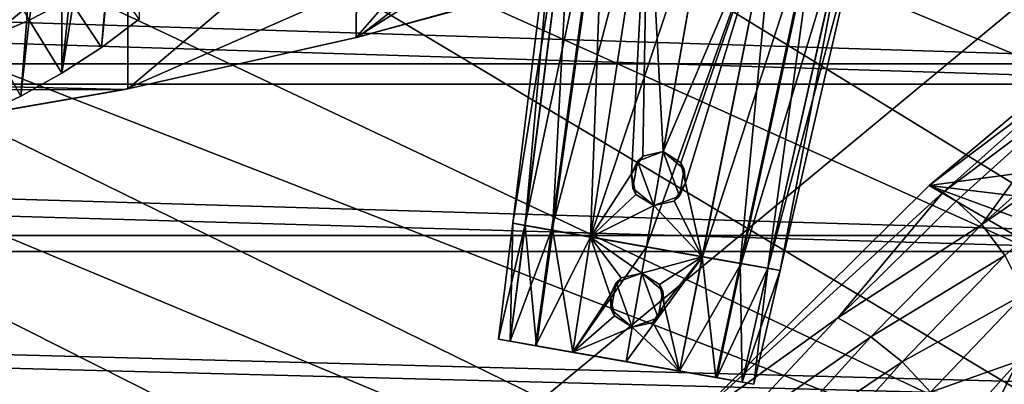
# Model space of a CAD drawing. Header units: metres. Extents: x -1004 to 0, y -708 to 0.
# Tile 76 of 99: x -264 to -120, y -155 to -102. Entities that reach past the tile are written whole.
import ezdxf

# ---------------------------------------------------------------- set-up
doc = ezdxf.new("R2010")
doc.units = ezdxf.units.M

msp = doc.modelspace()

# ---------------------------------------------------------------- linework, layer by layer
at = {"layer": 'top'}
for points in [[(-258.955139, -35.276363, 1923.057129), (-270.013733, -115.911118, 1969.068237), (-270.040436, -30.983635, 1920.656494)], [(-258.955139, -35.276363, 1923.057129), (-257.80545, -35.762718, 1923.442993), (-270.013733, -115.911118, 1969.068237)], [(-257.80545, -35.762718, 1923.442993), (-263.798035, -112.994408, 1967.589844), (-270.013733, -115.911118, 1969.068237)], [(-263.798035, -112.994408, 1967.589844), (-257.80545, -35.762718, 1923.442993), (-257.797852, -109.658508, 1966.107544)], [(-257.80545, -35.762718, 1923.442993), (-246.537567, -40.746387, 1927.94043), (-257.797852, -109.658508, 1966.107544)], [(-257.797852, -109.658508, 1966.107544), (-246.537567, -40.746387, 1927.94043), (-252.0392, -105.917747, 1964.633545)], [(-246.537567, -40.746387, 1927.94043), (-246.547363, -101.787735, 1963.180786), (-252.0392, -105.917747, 1964.633545)], [(-561.725708, -104.741089, 662.000549), (-235.830612, -67.975395, 662.96106), (-595.102356, -95.601303, 662.239807)], [(-192.610825, -87.446632, 662.452759), (-235.830612, -67.975395, 662.96106), (-561.725708, -104.741089, 662.000549)], [(-214.908432, -104.445747, 628.503113), (-248.182053, -111.925209, 628.698975), (-214.735611, -83.622414, 627.957886)], [(-214.735611, -83.622414, 627.957886), (-248.182053, -111.925209, 628.698975), (-248.175293, -87.727577, 628.065369)], [(-199.280731, -86.427849, 628.031311), (-214.908432, -104.445747, 628.503113), (-214.735611, -83.622414, 627.957886)], [(-248.615372, -112.011162, 661.810242), (-192.610825, -87.446632, 662.452759), (-561.725708, -104.741089, 662.000549)], [(-248.615372, -112.011162, 661.810242), (-214.655594, -104.381912, 662.009888), (-192.610825, -87.446632, 662.452759)], [(-186.655548, -96.770103, 628.302124), (-214.908432, -104.445747, 628.503113), (-186.141068, -86.284615, 628.027588)], [(-214.908432, -104.445747, 628.503113), (-199.280731, -86.427849, 628.031311), (-186.141068, -86.284615, 628.027588)], [(-214.655594, -104.381912, 662.009888), (-181.201797, -95.145035, 662.251831), (-192.610825, -87.446632, 662.452759)], [(-248.182053, -111.925209, 628.698975), (-284.991211, -118.29361, 628.865784), (-248.175293, -87.727577, 628.065369)], [(-248.175293, -87.727577, 628.065369), (-284.991211, -118.29361, 628.865784), (-281.993774, -90.968109, 628.150208)], [(-260.813538, -91.824478, 2015.021729), (-266.809174, -94.204414, 2015.506226), (-262.57489, -101.909721, 1990.791138)], [(-256.683899, -98.855873, 1989.811646), (-260.813538, -91.824478, 2015.021729), (-262.57489, -101.909721, 1990.791138)], [(-262.57489, -101.909721, 1990.791138), (-266.809174, -94.204414, 2015.506226), (-268.651154, -104.56086, 1991.802368)], [(-256.683899, -98.855873, 1989.811646), (-252.0392, -105.917747, 1964.633545), (-251.004288, -95.411652, 1988.872925)], [(-252.0392, -105.917747, 1964.633545), (-246.547363, -101.787735, 1963.180786), (-251.004288, -95.411652, 1988.872925)], [(-186.655548, -96.770103, 628.302124), (-181.334183, -95.184921, 629.057373), (-214.908432, -104.445747, 628.503113)], [(-181.334183, -95.184921, 629.057373), (-214.674713, -104.387222, 629.057373), (-214.908432, -104.445747, 628.503113)], [(-181.334183, -95.184921, 629.057373), (-214.655594, -104.381912, 662.009888), (-214.674713, -104.387222, 629.057373)], [(-181.201797, -95.145035, 662.251831), (-214.655594, -104.381912, 662.009888), (-181.334183, -95.184921, 629.057373)], [(-262.57489, -101.909721, 1990.791138), (-257.797852, -109.658508, 1966.107544), (-256.683899, -98.855873, 1989.811646)], [(-257.797852, -109.658508, 1966.107544), (-252.0392, -105.917747, 1964.633545), (-256.683899, -98.855873, 1989.811646)], [(-268.651154, -104.56086, 1991.802368), (-263.798035, -112.994408, 1967.589844), (-262.57489, -101.909721, 1990.791138)], [(-263.798035, -112.994408, 1967.589844), (-257.797852, -109.658508, 1966.107544), (-262.57489, -101.909721, 1990.791138)], [(-561.725708, -104.741089, 662.000549), (-527.853394, -112.279739, 661.803223), (-248.615372, -112.011162, 661.810242)], [(-270.013733, -115.911118, 1969.068237), (-263.798035, -112.994408, 1967.589844), (-268.651154, -104.56086, 1991.802368)], [(-214.674713, -104.387222, 629.057373), (-248.615372, -112.011162, 661.810242), (-248.621658, -112.012901, 629.057373)], [(-214.674713, -104.387222, 629.057373), (-248.621658, -112.012901, 629.057373), (-248.182053, -111.925209, 628.698975)], [(-214.655594, -104.381912, 662.009888), (-248.615372, -112.011162, 661.810242), (-214.674713, -104.387222, 629.057373)], [(-214.908432, -104.445747, 628.503113), (-214.674713, -104.387222, 629.057373), (-248.182053, -111.925209, 628.698975)], [(-283.062836, -118.009041, 629.057373), (-284.991211, -118.29361, 628.865784), (-248.182053, -111.925209, 628.698975)], [(-248.182053, -111.925209, 628.698975), (-248.621658, -112.012901, 629.057373), (-283.062836, -118.009041, 629.057373)], [(-527.853394, -112.279739, 661.803223), (-283.03949, -118.005608, 661.653381), (-248.615372, -112.011162, 661.810242)], [(-248.621658, -112.012901, 629.057373), (-283.03949, -118.005608, 661.653381), (-283.062836, -118.009041, 629.057373)], [(-248.615372, -112.011162, 661.810242), (-283.03949, -118.005608, 661.653381), (-248.621658, -112.012901, 629.057373)]]:
    msp.add_3dface(points, dxfattribs=at)
at = {"layer": 'top01'}
for points in [[(-131.362518, -126.032402, 661.173096), (-92.421669, -93.462975, 662.19281), (-92.553162, -93.56337, 628.322876)], [(-131.362518, -126.032402, 661.173096), (-73.810669, -118.203377, 662.680176), (-92.421669, -93.462975, 662.19281)], [(-131.362335, -126.032669, 628.322815), (-131.362518, -126.032402, 661.173096), (-92.553162, -93.56337, 628.322876)], [(-131.362335, -126.032669, 628.322815), (-92.553162, -93.56337, 628.322876), (-110.860413, -110.569427, 612.19751)], [(-88.384567, -107.338272, 532.275879), (-123.679367, -131.74115, 564.199707), (-89.343918, -101.169235, 563.981506)], [(-89.343918, -101.169235, 563.981506), (-123.679367, -131.74115, 564.199707), (-109.442665, -112.06665, 596.109009)], [(-88.384567, -107.338272, 532.275879), (-120.310997, -136.253616, 532.458923), (-123.679367, -131.74115, 564.199707)], [(-129.359299, -127.036476, 612.237427), (-131.362335, -126.032669, 628.322815), (-110.860413, -110.569427, 612.19751)], [(-129.359299, -127.036476, 612.237427), (-110.860413, -110.569427, 612.19751), (-109.442665, -112.06665, 596.109009)], [(-109.442665, -112.06665, 596.109009), (-127.403709, -128.324387, 596.181824), (-129.359299, -127.036476, 612.237427)], [(-123.679367, -131.74115, 564.199707), (-127.403709, -128.324387, 596.181824), (-109.442665, -112.06665, 596.109009)], [(-131.362518, -126.032402, 661.173096), (-74.484612, -132.885864, 662.662537), (-73.810669, -118.203377, 662.680176)], [(-167.297272, -161.656906, 628.322815), (-167.226578, -161.581223, 660.234009), (-131.362335, -126.032669, 628.322815)], [(-167.297272, -161.656906, 628.322815), (-131.362335, -126.032669, 628.322815), (-129.359299, -127.036476, 612.237427)], [(-167.226578, -161.581223, 660.234009), (-131.362518, -126.032402, 661.173096), (-131.362335, -126.032669, 628.322815)], [(-69.684868, -161.822006, 662.788147), (-131.362518, -126.032402, 661.173096), (-167.226578, -161.581223, 660.234009)], [(-69.684868, -161.822006, 662.788147), (-73.041176, -147.512085, 662.700317), (-131.362518, -126.032402, 661.173096)], [(-73.041176, -147.512085, 662.700317), (-74.484612, -132.885864, 662.662537), (-131.362518, -126.032402, 661.173096)], [(-144.669205, -145.329971, 596.254639), (-167.297272, -161.656906, 628.322815), (-129.359299, -127.036476, 612.237427)], [(-127.403709, -128.324387, 596.181824), (-144.669205, -145.329971, 596.254639), (-129.359299, -127.036476, 612.237427)], [(-127.403709, -128.324387, 596.181824), (-123.679367, -131.74115, 564.199707), (-144.669205, -145.329971, 596.254639)], [(-123.679367, -131.74115, 564.199707), (-139.850632, -148.10556, 564.308838), (-144.669205, -145.329971, 596.254639)], [(-120.310997, -136.253616, 532.458923), (-139.850632, -148.10556, 564.308838), (-123.679367, -131.74115, 564.199707)], [(-120.310997, -136.253616, 532.458923), (-135.308334, -151.731903, 532.550476), (-139.850632, -148.10556, 564.308838)], [(-117.47451, -141.835236, 501.049255), (-135.308334, -151.731903, 532.550476), (-120.310997, -136.253616, 532.458923)], [(-117.47451, -141.835236, 501.049255), (-131.17894, -156.188416, 501.049255), (-135.308334, -151.731903, 532.550476)], [(-118.373405, -151.642166, 470.991943), (-131.17894, -156.188416, 501.049255), (-117.47451, -141.835236, 501.049255)], [(-144.669205, -145.329971, 596.254639), (-161.207809, -163.052963, 596.327454), (-167.297272, -161.656906, 628.322815)], [(-139.850632, -148.10556, 564.308838), (-161.207809, -163.052963, 596.327454), (-144.669205, -145.329971, 596.254639)], [(-139.850632, -148.10556, 564.308838), (-155.316925, -165.149384, 564.417969), (-161.207809, -163.052963, 596.327454)], [(-135.308334, -151.731903, 532.550476), (-155.316925, -165.149384, 564.417969), (-139.850632, -148.10556, 564.308838)], [(-135.308334, -151.731903, 532.550476), (-149.62262, -167.851547, 532.642029), (-155.316925, -165.149384, 564.417969)], [(-131.17894, -156.188416, 501.049255), (-149.62262, -167.851547, 532.642029), (-135.308334, -151.731903, 532.550476)], [(-128.405945, -171.552017, 442.875641), (-143.705566, -180.003922, 472.123138), (-118.373405, -151.642166, 470.991943)], [(-143.705566, -180.003922, 472.123138), (-131.17894, -156.188416, 501.049255), (-118.373405, -151.642166, 470.991943)], [(-116.972603, -159.508804, 441.937164), (-128.405945, -171.552017, 442.875641), (-118.373405, -151.642166, 470.991943)]]:
    msp.add_3dface(points, dxfattribs=at)
at = {"layer": 'top0123410'}
for points in [[(-71.917656, -108.310646, 2112.649414), (-61.497986, -80.844574, 2094.340576), (-942.551392, -80.844612, 2094.340576)], [(-932.131714, -108.310623, 2112.649414), (-71.917656, -108.310646, 2112.649414), (-942.551392, -80.844612, 2094.340576)], [(-929.595459, -111.251724, 2111.123535), (-939.832214, -84.262329, 2093.132324), (-74.453926, -111.251724, 2111.123535)], [(-939.832214, -84.262329, 2093.132324), (-64.217148, -84.262329, 2093.132324), (-74.453926, -111.251724, 2111.123535)], [(-918.45813, -133.342072, 2129.335449), (-85.591209, -133.342072, 2129.335449), (-932.131714, -108.310623, 2112.649414)], [(-85.591209, -133.342072, 2129.335449), (-71.917656, -108.310646, 2112.649414), (-932.131714, -108.310623, 2112.649414)], [(-916.262817, -135.652328, 2127.388916), (-929.595459, -111.251724, 2111.123535), (-87.786545, -135.652328, 2127.388916)], [(-929.595459, -111.251724, 2111.123535), (-74.453926, -111.251724, 2111.123535), (-87.786545, -135.652328, 2127.388916)], [(-111.516525, -164.3479, 2150.003662), (-918.45813, -133.342072, 2129.335449), (-901.799438, -155.053757, 2143.80835)], [(-111.516525, -164.3479, 2150.003662), (-102.249931, -155.053757, 2143.80835), (-918.45813, -133.342072, 2129.335449)], [(-102.249931, -155.053757, 2143.80835), (-85.591209, -133.342072, 2129.335449), (-918.45813, -133.342072, 2129.335449)], [(-899.966553, -156.892273, 2141.547363), (-916.262817, -135.652328, 2127.388916), (-122.60968, -173.853394, 2152.853516)], [(-122.60968, -173.853394, 2152.853516), (-916.262817, -135.652328, 2127.388916), (-104.082832, -156.892273, 2141.547363)], [(-916.262817, -135.652328, 2127.388916), (-87.786545, -135.652328, 2127.388916), (-104.082832, -156.892273, 2141.547363)]]:
    msp.add_3dface(points, dxfattribs=at)
at = {"layer": 'top0123421'}
for points in [[(-192.076599, -131.548752, 1328.066895), (-185.364151, -76.880295, 1328.067871), (-183.309067, -77.242661, 1318.556641)], [(-192.076599, -131.548752, 1328.066895), (-190.278793, -131.865738, 1336.363525), (-185.364151, -76.880295, 1328.067871)], [(-190.287384, -131.864227, 1319.77478), (-192.076599, -131.548752, 1328.066895), (-183.309067, -77.242661, 1318.556641)], [(-190.287384, -131.864227, 1319.77478), (-183.309067, -77.242661, 1318.556641), (-178.876572, -78.024231, 1312.077271)], [(-190.278793, -131.865738, 1336.363525), (-183.299286, -77.244392, 1337.584229), (-185.364151, -76.880295, 1328.067871)], [(-190.278793, -131.865738, 1336.363525), (-186.253723, -132.57547, 1342.172485), (-183.299286, -77.244392, 1337.584229)], [(-186.253723, -132.57547, 1342.172485), (-178.683365, -78.058304, 1344.237305), (-183.299286, -77.244392, 1337.584229)], [(-186.408905, -132.548111, 1314.10376), (-190.287384, -131.864227, 1319.77478), (-178.876572, -78.024231, 1312.077271)], [(-186.408905, -132.548111, 1314.10376), (-178.876572, -78.024231, 1312.077271), (-172.396545, -79.16684, 1307.469971)], [(-186.253723, -132.57547, 1342.172485), (-180.728271, -133.549759, 1346.046143), (-178.683365, -78.058304, 1344.237305)], [(-180.728271, -133.549759, 1346.046143), (-172.37529, -79.170586, 1348.659424), (-178.683365, -78.058304, 1344.237305)], [(-180.746933, -133.546463, 1310.082031), (-186.408905, -132.548111, 1314.10376), (-172.396545, -79.16684, 1307.469971)], [(-180.746933, -133.546463, 1310.082031), (-172.396545, -79.16684, 1307.469971), (-163.027252, -80.818893, 1305.378174)], [(-180.728271, -133.549759, 1346.046143), (-174.758865, -124.327812, 1347.991821), (-172.37529, -79.170586, 1348.659424)], [(-174.758865, -124.327812, 1347.991821), (-173.114243, -121.758919, 1348.340698), (-172.37529, -79.170586, 1348.659424)], [(-172.37529, -79.170586, 1348.659424), (-173.114243, -121.758919, 1348.340698), (-170.129578, -121.098206, 1348.597412)], [(-170.129578, -121.098206, 1348.597412), (-163.027252, -80.818893, 1350.741211), (-172.37529, -79.170586, 1348.659424)], [(-172.578506, -134.986786, 1308.260864), (-180.746933, -133.546463, 1310.082031), (-163.027252, -80.818893, 1305.378174)], [(-163.027252, -80.818893, 1305.378174), (-153.657959, -82.470955, 1307.469971), (-172.578506, -134.986786, 1308.260864)], [(-163.027252, -80.818893, 1350.741211), (-170.129578, -121.098206, 1348.597412), (-153.679214, -82.467209, 1348.659424)], [(-153.657959, -82.470955, 1307.469971), (-164.41008, -136.427094, 1310.082031), (-172.578506, -134.986786, 1308.260864)], [(-170.129578, -121.098206, 1348.597412), (-167.550873, -122.739853, 1348.340576), (-153.679214, -82.467209, 1348.659424)], [(-153.679214, -82.467209, 1348.659424), (-167.550873, -122.739853, 1348.340576), (-166.884399, -125.716255, 1347.992065)], [(-153.679214, -82.467209, 1348.659424), (-166.884399, -125.716255, 1347.992065), (-164.428757, -136.423798, 1346.046143)], [(-153.679214, -82.467209, 1348.659424), (-164.428757, -136.423798, 1346.046143), (-158.903305, -137.398087, 1342.172485)], [(-153.657959, -82.470955, 1307.469971), (-147.177933, -83.613556, 1312.077271), (-164.41008, -136.427094, 1310.082031)], [(-147.37114, -83.579491, 1344.237305), (-153.679214, -82.467209, 1348.659424), (-158.903305, -137.398087, 1342.172485)], [(-147.177933, -83.613556, 1312.077271), (-158.748123, -137.425461, 1314.10376), (-164.41008, -136.427094, 1310.082031)], [(-147.37114, -83.579491, 1344.237305), (-158.903305, -137.398087, 1342.172485), (-154.87822, -138.107819, 1336.363525)], [(-147.177933, -83.613556, 1312.077271), (-142.745438, -84.395126, 1318.556641), (-158.748123, -137.425461, 1314.10376)], [(-142.745438, -84.395126, 1318.556641), (-154.869644, -138.109329, 1319.77478), (-158.748123, -137.425461, 1314.10376)], [(-142.755219, -84.393402, 1337.584229), (-147.37114, -83.579491, 1344.237305), (-154.87822, -138.107819, 1336.363525)], [(-142.755219, -84.393402, 1337.584229), (-154.87822, -138.107819, 1336.363525), (-153.080429, -138.42482, 1328.066895)], [(-142.745438, -84.395126, 1318.556641), (-140.690353, -84.757492, 1328.067871), (-154.869644, -138.109329, 1319.77478)], [(-140.690353, -84.757492, 1328.067871), (-142.755219, -84.393402, 1337.584229), (-153.080429, -138.42482, 1328.066895)], [(-140.690353, -84.757492, 1328.067871), (-153.080429, -138.42482, 1328.066895), (-154.869644, -138.109329, 1319.77478)], [(-174.758865, -124.327812, 1347.991821), (-173.886642, -122.46566, 1363.318481), (-173.114243, -121.758919, 1348.340698)], [(-173.886642, -122.46566, 1363.318481), (-170.129578, -121.098198, 1363.318481), (-173.114243, -121.758919, 1348.340698)], [(-170.129578, -121.098198, 1363.318481), (-173.886642, -122.46566, 1363.318481), (-171.518143, -128.973099, 1363.318481)], [(-173.114243, -121.758919, 1348.340698), (-170.129578, -121.098198, 1363.318481), (-170.129578, -121.098206, 1348.597412)], [(-167.761063, -127.605637, 1363.318481), (-170.129578, -121.098198, 1363.318481), (-171.518143, -128.973099, 1363.318481)], [(-167.550873, -122.739853, 1348.340576), (-170.129578, -121.098198, 1363.318481), (-167.066788, -123.668182, 1363.318481)], [(-167.550873, -122.739853, 1348.340576), (-170.129578, -121.098206, 1348.597412), (-170.129578, -121.098198, 1363.318481)], [(-167.761063, -127.605637, 1363.318481), (-167.066788, -123.668182, 1363.318481), (-170.129578, -121.098198, 1363.318481)], [(-174.580933, -126.403107, 1363.318481), (-173.886642, -122.46566, 1363.318481), (-174.758865, -124.327812, 1347.991821)], [(-171.518143, -128.973099, 1363.318481), (-173.886642, -122.46566, 1363.318481), (-174.580933, -126.403107, 1363.318481)], [(-166.884399, -125.716255, 1347.992065), (-167.550873, -122.739853, 1348.340576), (-167.066788, -123.668182, 1363.318481)], [(-180.728271, -133.549759, 1346.046143), (-174.102493, -127.323738, 1348.040527), (-174.758865, -124.327812, 1347.991821)], [(-174.102493, -127.323738, 1348.040527), (-174.580933, -126.403107, 1363.318481), (-174.758865, -124.327812, 1347.991821)], [(-166.884399, -125.716255, 1347.992065), (-167.066788, -123.668182, 1363.318481), (-167.761063, -127.605637, 1363.318481)], [(-166.884399, -125.716255, 1347.992065), (-168.525513, -128.307114, 1348.040527), (-164.428757, -136.423798, 1346.046143)], [(-168.525513, -128.307114, 1348.040527), (-166.884399, -125.716255, 1347.992065), (-167.761063, -127.605637, 1363.318481)], [(-171.518143, -128.973099, 1348.178589), (-174.102493, -127.323738, 1348.040527), (-180.728271, -133.549759, 1346.046143)], [(-171.518143, -128.973099, 1363.318481), (-174.580933, -126.403107, 1363.318481), (-174.102493, -127.323738, 1348.040527)], [(-171.518143, -128.973099, 1348.178589), (-171.518143, -128.973099, 1363.318481), (-174.102493, -127.323738, 1348.040527)], [(-168.525513, -128.307114, 1348.040527), (-167.761063, -127.605637, 1363.318481), (-171.518143, -128.973099, 1363.318481)], [(-172.578506, -134.986786, 1347.858521), (-171.518143, -128.973099, 1348.178589), (-180.728271, -133.549759, 1346.046143)], [(-171.518143, -128.973099, 1348.178589), (-172.578506, -134.986786, 1347.858521), (-164.428757, -136.423798, 1346.046143)], [(-164.428757, -136.423798, 1346.046143), (-168.525513, -128.307114, 1348.040527), (-171.518143, -128.973099, 1348.178589)], [(-171.518143, -128.973099, 1348.178589), (-168.525513, -128.307114, 1348.040527), (-171.518143, -128.973099, 1363.318481)], [(-190.287384, -131.864227, 1319.77478), (-153.080429, -138.42482, 1328.066895), (-192.076599, -131.548752, 1328.066895)], [(-153.080429, -138.42482, 1328.066895), (-154.87822, -138.107819, 1336.363525), (-192.076599, -131.548752, 1328.066895)], [(-192.076599, -131.548752, 1328.066895), (-154.87822, -138.107819, 1336.363525), (-190.278793, -131.865738, 1336.363525)], [(-186.408905, -132.548111, 1314.10376), (-154.869644, -138.109329, 1319.77478), (-190.287384, -131.864227, 1319.77478)], [(-154.869644, -138.109329, 1319.77478), (-153.080429, -138.42482, 1328.066895), (-190.287384, -131.864227, 1319.77478)], [(-154.87822, -138.107819, 1336.363525), (-158.903305, -137.398087, 1342.172485), (-190.278793, -131.865738, 1336.363525)], [(-190.278793, -131.865738, 1336.363525), (-158.903305, -137.398087, 1342.172485), (-186.253723, -132.57547, 1342.172485)], [(-180.746933, -133.546463, 1310.082031), (-158.748123, -137.425461, 1314.10376), (-186.408905, -132.548111, 1314.10376)], [(-158.748123, -137.425461, 1314.10376), (-154.869644, -138.109329, 1319.77478), (-186.408905, -132.548111, 1314.10376)], [(-158.903305, -137.398087, 1342.172485), (-164.428757, -136.423798, 1346.046143), (-186.253723, -132.57547, 1342.172485)], [(-186.253723, -132.57547, 1342.172485), (-164.428757, -136.423798, 1346.046143), (-180.728271, -133.549759, 1346.046143)], [(-172.578506, -134.986786, 1308.260864), (-164.41008, -136.427094, 1310.082031), (-180.746933, -133.546463, 1310.082031)], [(-164.41008, -136.427094, 1310.082031), (-158.748123, -137.425461, 1314.10376), (-180.746933, -133.546463, 1310.082031)], [(-164.428757, -136.423798, 1346.046143), (-172.578506, -134.986786, 1347.858521), (-180.728271, -133.549759, 1346.046143)]]:
    msp.add_3dface(points, dxfattribs=at)
at = {"layer": 'top0123422'}
for points in [[(-194.151215, -148.44519, 1328.066895), (-192.076599, -131.548752, 1328.067261), (-190.287552, -131.864197, 1319.775146)], [(-194.151215, -148.44519, 1328.066895), (-192.435715, -148.747681, 1335.986816), (-192.076599, -131.548752, 1328.067261)], [(-192.444336, -148.746155, 1320.151489), (-194.151215, -148.44519, 1328.066895), (-190.287552, -131.864197, 1319.775146)], [(-192.444336, -148.746155, 1320.151489), (-190.287552, -131.864197, 1319.775146), (-186.410812, -132.547775, 1314.105713)], [(-192.435715, -148.747681, 1335.986816), (-190.278549, -131.865784, 1336.364136), (-192.076599, -131.548752, 1328.067261)], [(-192.435715, -148.747681, 1335.986816), (-188.589035, -149.425949, 1341.538696), (-190.278549, -131.865784, 1336.364136)], [(-190.287552, -131.864197, 1319.775146), (-192.076599, -131.548752, 1328.067261), (-153.080429, -138.42482, 1328.067261)], [(-192.076599, -131.548752, 1328.067261), (-154.878479, -138.107773, 1336.364136), (-153.080429, -138.42482, 1328.067261)], [(-192.076599, -131.548752, 1328.067261), (-190.278549, -131.865784, 1336.364136), (-154.878479, -138.107773, 1336.364136)], [(-186.410812, -132.547775, 1314.105713), (-190.287552, -131.864197, 1319.775146), (-154.869476, -138.10936, 1319.775146)], [(-190.287552, -131.864197, 1319.775146), (-153.080429, -138.42482, 1328.067261), (-154.869476, -138.10936, 1319.775146)], [(-188.589035, -149.425949, 1341.538696), (-186.249252, -132.576263, 1342.17688), (-190.278549, -131.865784, 1336.364136)], [(-190.278549, -131.865784, 1336.364136), (-158.907776, -137.397308, 1342.17688), (-154.878479, -138.107773, 1336.364136)], [(-190.278549, -131.865784, 1336.364136), (-186.249252, -132.576263, 1342.17688), (-158.907776, -137.397308, 1342.17688)], [(-188.738907, -149.399521, 1314.732056), (-192.444336, -148.746155, 1320.151489), (-186.410812, -132.547775, 1314.105713)], [(-188.738907, -149.399521, 1314.732056), (-186.410812, -132.547775, 1314.105713), (-180.74704, -133.546448, 1310.082031)], [(-188.589035, -149.425949, 1341.538696), (-183.309158, -150.356934, 1345.23877), (-186.249252, -132.576263, 1342.17688)], [(-180.74704, -133.546448, 1310.082031), (-186.410812, -132.547775, 1314.105713), (-158.746201, -137.425797, 1314.105713)], [(-186.410812, -132.547775, 1314.105713), (-154.869476, -138.10936, 1319.775146), (-158.746201, -137.425797, 1314.105713)], [(-183.309158, -150.356934, 1345.23877), (-180.727448, -133.549911, 1346.046509), (-186.249252, -132.576263, 1342.17688)], [(-186.249252, -132.576263, 1342.17688), (-164.429581, -136.42366, 1346.046509), (-158.907776, -137.397308, 1342.17688)], [(-186.249252, -132.576263, 1342.17688), (-180.727448, -133.549911, 1346.046509), (-164.429581, -136.42366, 1346.046509)], [(-183.327911, -150.353622, 1310.889404), (-188.738907, -149.399521, 1314.732056), (-180.74704, -133.546448, 1310.082031)], [(-183.327911, -150.353622, 1310.889404), (-180.74704, -133.546448, 1310.082031), (-172.578506, -134.986786, 1308.260864)], [(-183.309158, -150.356934, 1345.23877), (-177.884445, -142.05368, 1347.028809), (-180.727448, -133.549911, 1346.046509)], [(-172.578506, -134.986786, 1308.260864), (-180.74704, -133.546448, 1310.082031), (-164.409988, -136.427109, 1310.082031)], [(-180.74704, -133.546448, 1310.082031), (-158.746201, -137.425797, 1314.105713), (-164.409988, -136.427109, 1310.082031)], [(-177.884445, -142.05368, 1347.028809), (-176.239883, -139.485168, 1347.387817), (-180.727448, -133.549911, 1346.046509)], [(-180.727448, -133.549911, 1346.046509), (-176.239883, -139.485168, 1347.387817), (-173.255325, -138.825195, 1347.654297)], [(-173.255325, -138.825195, 1347.654297), (-172.578506, -134.986786, 1347.858521), (-180.727448, -133.549911, 1346.046509)], [(-180.727448, -133.549911, 1346.046509), (-172.578506, -134.986786, 1347.858521), (-164.429581, -136.42366, 1346.046509)], [(-175.530533, -151.728516, 1309.151733), (-183.327911, -150.353622, 1310.889404), (-172.578506, -134.986786, 1308.260864)], [(-172.578506, -134.986786, 1308.260864), (-164.409988, -136.427109, 1310.082031), (-175.530533, -151.728516, 1309.151733)], [(-172.578506, -134.986786, 1347.858521), (-173.255325, -138.825195, 1347.654297), (-164.429581, -136.42366, 1346.046509)], [(-164.409988, -136.427109, 1310.082031), (-167.733154, -153.103409, 1310.889404), (-175.530533, -151.728516, 1309.151733)], [(-173.255325, -138.825195, 1347.654297), (-170.676758, -140.466217, 1347.387695), (-164.429581, -136.42366, 1346.046509)], [(-164.429581, -136.42366, 1346.046509), (-170.676758, -140.466217, 1347.387695), (-170.009781, -143.442154, 1347.028931)], [(-164.429581, -136.42366, 1346.046509), (-170.009781, -143.442154, 1347.028931), (-167.751907, -153.100098, 1345.23877)], [(-164.429581, -136.42366, 1346.046509), (-167.751907, -153.100098, 1345.23877), (-162.472031, -154.031082, 1341.538696)], [(-164.409988, -136.427109, 1310.082031), (-158.746201, -137.425797, 1314.105713), (-167.733154, -153.103409, 1310.889404)], [(-158.746201, -137.425797, 1314.105713), (-162.322159, -154.05751, 1314.732056), (-167.733154, -153.103409, 1310.889404)], [(-158.907776, -137.397308, 1342.17688), (-164.429581, -136.42366, 1346.046509), (-162.472031, -154.031082, 1341.538696)], [(-158.907776, -137.397308, 1342.17688), (-162.472031, -154.031082, 1341.538696), (-158.625351, -154.709351, 1335.986816)], [(-158.746201, -137.425797, 1314.105713), (-154.869476, -138.10936, 1319.775146), (-162.322159, -154.05751, 1314.732056)], [(-154.878479, -138.107773, 1336.364136), (-158.907776, -137.397308, 1342.17688), (-158.625351, -154.709351, 1335.986816)], [(-177.012314, -140.1922, 1357.318481), (-173.255249, -138.824738, 1357.318481), (-176.239883, -139.485168, 1347.387817)], [(-173.255249, -138.824738, 1357.318481), (-177.012314, -140.1922, 1357.318481), (-174.643799, -146.699631, 1357.318481)], [(-176.239883, -139.485168, 1347.387817), (-173.255249, -138.824738, 1357.318481), (-173.255325, -138.825195, 1347.654297)], [(-170.886734, -145.332169, 1357.318481), (-173.255249, -138.824738, 1357.318481), (-174.643799, -146.699631, 1357.318481)], [(-170.676758, -140.466217, 1347.387695), (-173.255325, -138.825195, 1347.654297), (-173.255249, -138.824738, 1357.318481)], [(-170.676758, -140.466217, 1347.387695), (-173.255249, -138.824738, 1357.318481), (-170.192459, -141.39473, 1357.318481)], [(-170.886734, -145.332169, 1357.318481), (-170.192459, -141.39473, 1357.318481), (-173.255249, -138.824738, 1357.318481)], [(-154.869476, -138.10936, 1319.775146), (-158.61673, -154.710876, 1320.151489), (-162.322159, -154.05751, 1314.732056)], [(-154.878479, -138.107773, 1336.364136), (-158.625351, -154.709351, 1335.986816), (-156.909851, -155.011841, 1328.066895)], [(-154.869476, -138.10936, 1319.775146), (-153.080429, -138.42482, 1328.067261), (-158.61673, -154.710876, 1320.151489)], [(-153.080429, -138.42482, 1328.067261), (-156.909851, -155.011841, 1328.066895), (-158.61673, -154.710876, 1320.151489)], [(-153.080429, -138.42482, 1328.067261), (-154.878479, -138.107773, 1336.364136), (-156.909851, -155.011841, 1328.066895)], [(-177.884445, -142.05368, 1347.028809), (-177.012314, -140.1922, 1357.318481), (-176.239883, -139.485168, 1347.387817)], [(-177.706589, -144.129654, 1357.318481), (-177.012314, -140.1922, 1357.318481), (-177.884445, -142.05368, 1347.028809)], [(-174.643799, -146.699631, 1357.318481), (-177.012314, -140.1922, 1357.318481), (-177.706589, -144.129654, 1357.318481)], [(-170.009781, -143.442154, 1347.028931), (-170.676758, -140.466217, 1347.387695), (-170.192459, -141.39473, 1357.318481)], [(-183.309158, -150.356934, 1345.23877), (-177.228302, -145.050095, 1347.08728), (-177.884445, -142.05368, 1347.028809)], [(-177.228302, -145.050095, 1347.08728), (-177.706589, -144.129654, 1357.318481), (-177.884445, -142.05368, 1347.028809)], [(-170.009781, -143.442154, 1347.028931), (-170.192459, -141.39473, 1357.318481), (-170.886734, -145.332169, 1357.318481)], [(-170.009781, -143.442154, 1347.028931), (-171.650955, -146.033569, 1347.08728), (-167.751907, -153.100098, 1345.23877)], [(-171.650955, -146.033569, 1347.08728), (-170.009781, -143.442154, 1347.028931), (-170.886734, -145.332169, 1357.318481)], [(-174.643799, -146.699631, 1357.318481), (-177.706589, -144.129654, 1357.318481), (-177.228302, -145.050095, 1347.08728)], [(-174.643799, -146.699646, 1347.235229), (-177.228302, -145.050095, 1347.08728), (-183.309158, -150.356934, 1345.23877)], [(-174.643799, -146.699646, 1347.235229), (-174.643799, -146.699631, 1357.318481), (-177.228302, -145.050095, 1347.08728)], [(-171.650955, -146.033569, 1347.08728), (-170.886734, -145.332169, 1357.318481), (-174.643799, -146.699631, 1357.318481)], [(-167.751907, -153.100098, 1345.23877), (-171.650955, -146.033569, 1347.08728), (-174.643799, -146.699646, 1347.235229)], [(-174.643799, -146.699646, 1347.235229), (-171.650955, -146.033569, 1347.08728), (-174.643799, -146.699631, 1357.318481)], [(-175.530533, -151.728516, 1346.967651), (-174.643799, -146.699646, 1347.235229), (-183.309158, -150.356934, 1345.23877)], [(-174.643799, -146.699646, 1347.235229), (-175.530533, -151.728516, 1346.967651), (-167.751907, -153.100098, 1345.23877)], [(-158.61673, -154.710876, 1320.151489), (-194.151215, -148.44519, 1328.066895), (-192.444336, -148.746155, 1320.151489)], [(-158.61673, -154.710876, 1320.151489), (-156.909851, -155.011841, 1328.066895), (-194.151215, -148.44519, 1328.066895)], [(-156.909851, -155.011841, 1328.066895), (-192.435715, -148.747681, 1335.986816), (-194.151215, -148.44519, 1328.066895)], [(-162.322159, -154.05751, 1314.732056), (-192.444336, -148.746155, 1320.151489), (-188.738907, -149.399521, 1314.732056)], [(-162.322159, -154.05751, 1314.732056), (-158.61673, -154.710876, 1320.151489), (-192.444336, -148.746155, 1320.151489)], [(-156.909851, -155.011841, 1328.066895), (-158.625351, -154.709351, 1335.986816), (-192.435715, -148.747681, 1335.986816)], [(-158.625351, -154.709351, 1335.986816), (-188.589035, -149.425949, 1341.538696), (-192.435715, -148.747681, 1335.986816)], [(-167.733154, -153.103409, 1310.889404), (-188.738907, -149.399521, 1314.732056), (-183.327911, -150.353622, 1310.889404)], [(-167.733154, -153.103409, 1310.889404), (-162.322159, -154.05751, 1314.732056), (-188.738907, -149.399521, 1314.732056)], [(-158.625351, -154.709351, 1335.986816), (-162.472031, -154.031082, 1341.538696), (-188.589035, -149.425949, 1341.538696)], [(-162.472031, -154.031082, 1341.538696), (-183.309158, -150.356934, 1345.23877), (-188.589035, -149.425949, 1341.538696)], [(-175.530533, -151.728516, 1309.151733), (-167.733154, -153.103409, 1310.889404), (-183.327911, -150.353622, 1310.889404)], [(-162.472031, -154.031082, 1341.538696), (-167.751907, -153.100098, 1345.23877), (-183.309158, -150.356934, 1345.23877)], [(-167.751907, -153.100098, 1345.23877), (-175.530533, -151.728516, 1346.967651), (-183.309158, -150.356934, 1345.23877)]]:
    msp.add_3dface(points, dxfattribs=at)
at = {"layer": 'top0123459'}
for points in [[(-10, -10, 90), (-787.024658, -653.266907, 90), (-994.049377, -10, 90)], [(-217.024689, -653.266907, 90), (-787.024658, -653.266907, 90), (-10, -10, 90)], [(-10.00001, -694.05426, 90), (-217.024689, -653.266907, 90), (-10, -10, 90)], [(-71.243141, -126.714966, 116.126305), (-166.596954, -64.034706, 117.22039), (-214.452972, -67.146957, 117.166069)], [(-71.243141, -126.714966, 116.126305), (-75.318253, -96.200455, 116.658936), (-166.596954, -64.034706, 117.22039)], [(-67.72126, -157.298248, 115.592468), (-214.452972, -67.146957, 117.166069), (-262.337708, -69.78093, 117.120087)], [(-67.72126, -157.298248, 115.592468), (-71.243141, -126.714966, 116.126305), (-214.452972, -67.146957, 117.166069)], [(-64.753777, -187.940262, 115.05761), (-262.337708, -69.78093, 117.120087), (-310.246368, -71.936356, 117.082466)], [(-64.753777, -187.940262, 115.05761), (-67.72126, -157.298248, 115.592468), (-262.337708, -69.78093, 117.120087)], [(-358.174194, -73.613029, 117.0532), (-64.753777, -187.940262, 115.05761), (-310.246368, -71.936356, 117.082466)], [(-406.116364, -74.810768, 117.032295), (-62.341656, -218.630981, 114.521904), (-358.174194, -73.613029, 117.0532)], [(-62.341656, -218.630981, 114.521904), (-64.753777, -187.940262, 115.05761), (-358.174194, -73.613029, 117.0532)], [(-489.911804, -508.234253, 109.466858), (-59.186478, -280.118256, 113.448639), (-406.116364, -74.810768, 117.032295)], [(-59.186478, -280.118256, 113.448639), (-60.485687, -249.360321, 113.985519), (-406.116364, -74.810768, 117.032295)], [(-406.116364, -74.810768, 117.032295), (-60.485687, -249.360321, 113.985519), (-62.341656, -218.630981, 114.521904)]]:
    msp.add_3dface(points, dxfattribs=at)

doc.saveas('drawing.dxf')
